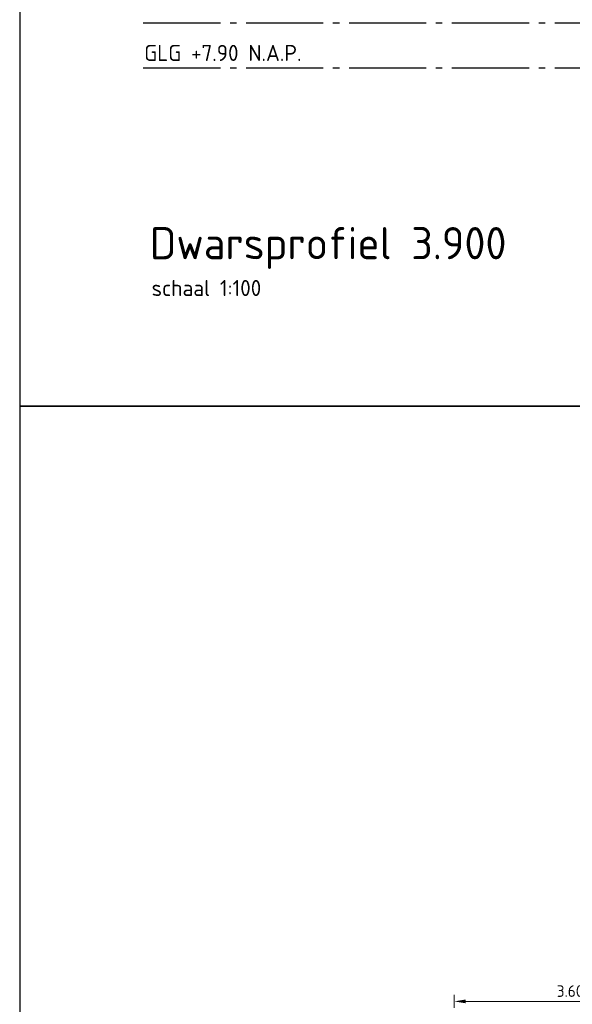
# Model space of a CAD drawing. Header units: metres. Extents: x 180716 to 180809, y 418548 to 418668.
# Tile 77 of 148: x 180716 to 180725, y 418618 to 418634. Entities that reach past the tile are written whole.
import ezdxf

# ---------------------------------------------------------------- set-up
doc = ezdxf.new("R2010")
doc.units = ezdxf.units.M
doc.linetypes.add('AL-NAP_LIJN', pattern=[15.25, 12, -1.5, 0.25, -1.5])
doc.layers.get('Defpoints').update_dxf_attribs({"lineweight": 0})
for name, color, linetype, lineweight in [('N-WE-VH-M', 7, 'Continuous', 18), ('N-WE-WH-WATERPEIL_WINTERPEIL-GD', 150, 'AL-NAP_LIJN', 25), ('N-WE-WH-WATERPEIL_ZOMERPEIL-GD', 150, 'AL-NAP_LIJN', 25), ('X-XX-AL-AANKLEDING-T25', 7, 'Continuous', 25), ('X-XX-AL-AANKLEDING-T50', 7, 'Continuous', 30), ('X-XX-AL-PRINCIPEPROFIEL-T25', 6, 'Continuous', 25)]:
    doc.layers.add(name, color=color, linetype=linetype, lineweight=lineweight)
doc.layers.add('X-XX-AL-HULPLIJN-GD', color=155, linetype='Continuous', lineweight=25, plot=False)
doc.styles.add('NLCS-ISO-M100-T18', font='NLCS-ISO.ttf', dxfattribs={"height": 0.18})
doc.styles.add('NLCS-ISO-M100-T25', font='NLCS-ISO.ttf', dxfattribs={"height": 0.25})
doc.styles.add('NLCS-ISO-M100-T50', font='NLCS-ISO.ttf', dxfattribs={"height": 0.5})
doc.dimstyles.new('NLCS-M100-T18-PIJL_L2_H1', dxfattribs={"dimscale": 0.1, "dimtxt": 2.5, "dimasz": 1.8, "dimexe": 2, "dimexo": 2, "dimgap": 0.7, "dimtad": 1, "dimzin": 0, "dimdsep": 46, "dimtxsty": 'NLCS-ISO-M100-T18', "dimcen": 0, "dimdle": 2, "dimclrd": 256, "dimclre": 256, "dimclrt": 1, "dimadec": 1, "dimazin": 0, "dimtfac": 1, "dimtdec": 3, "dimtofl": 0, "dimtmove": 0, "dimatfit": 3, "dimfxl": 2, "dimfxlon": 1, "dimtfillclr": 256, "dimtolj": 1, "dimtzin": 0, "dimlwd": -1, "dimlwe": -1, "dimarcsym": 0})

# ---------------------------------------------------------------- blocks, each defined once
blk = doc.blocks.new('*D31')
at = {"layer": 'Defpoints', "color": 0, "transparency": 16777216}
for p in [(180726.511, 418618.407), (180726.511, 418614.627), (180722.911, 418614.52)]:
    blk.add_point(p, dxfattribs=at)
at = {"layer": 'N-WE-VH-M', "transparency": 16777216}
for p, q in [((180722.911, 418618.307), (180722.911, 418618.507)), ((180723.091, 418618.407), (180726.331, 418618.407)), ((180726.511, 418618.307), (180726.511, 418618.507))]:
    blk.add_line(p, q, dxfattribs=at)
for points in [[(180723.091, 418618.437), (180723.091, 418618.377), (180722.911, 418618.407)], [(180726.331, 418618.437), (180726.331, 418618.377), (180726.511, 418618.407)]]:
    blk.add_solid(points, dxfattribs=at)
at = {"layer": 'N-WE-VH-M', "color": 1, "transparency": 16777216, "insert": (180724.711, 418618.567), "char_height": 0.18, "attachment_point": 5, "style": 'NLCS-ISO-M100-T18'}
blk.add_mtext('\\A1;3.60', dxfattribs=at)

msp = doc.modelspace()

# ---------------------------------------------------------------- linework, layer by layer
at = {"layer": 'N-WE-WH-WATERPEIL_WINTERPEIL-GD', "ltscale": 0.1, "flags": 128}
msp.add_lwpolyline([(180718.075, 418632.913), (180749.494, 418632.913)], dxfattribs=at)
at = {"layer": 'N-WE-WH-WATERPEIL_ZOMERPEIL-GD', "ltscale": 0.1, "flags": 128}
msp.add_lwpolyline([(180718.075, 418633.613), (180749.494, 418633.613)], dxfattribs=at)
at = {"layer": 'X-XX-AL-HULPLIJN-GD', "flags": 128}
for points in [[(180756.155, 418647.659), (180716.155, 418647.659), (180716.155, 418627.659), (180756.155, 418627.659)], [(180756.155, 418627.659), (180716.155, 418627.659), (180716.155, 418607.659), (180756.155, 418607.659)]]:
    msp.add_lwpolyline(points, close=True, dxfattribs=at)

# ---------------------------------------------------------------- texts
at = {"layer": 'X-XX-AL-AANKLEDING-T25', "style": 'NLCS-ISO-M100-T25'}
msp.add_text('schaal 1:100', height=0.25, dxfattribs=at).set_placement((180718.206, 418629.368))
at = {"layer": 'X-XX-AL-AANKLEDING-T50', "style": 'NLCS-ISO-M100-T50'}
msp.add_text('Dwarsprofiel 3.900', height=0.5, dxfattribs=at).set_placement((180718.179, 418629.94))
at = {"layer": 'X-XX-AL-PRINCIPEPROFIEL-T25', "insert": (180718.091, 418633.271), "char_height": 0.25, "width": 3.9656, "attachment_point": 1, "rotation": 0, "style": 'NLCS-ISO-M100-T25'}
msp.add_mtext('GLG +7.90 N.A.P.', dxfattribs=at)

# ---------------------------------------------------------------- dimensions: what is measured, and where the dimension line sits
at = {"layer": 'N-WE-VH-M'}
dim = msp.add_linear_dim(base=(180726.511, 418618.407), p1=(180722.911, 418614.52), p2=(180726.511, 418614.627), dimstyle='NLCS-M100-T18-PIJL_L2_H1', override={"dimexe": 1, "dimexo": 1, "dimdle": 1, "dimtofl": 1, "dimfxl": 1}, dxfattribs=at)
dim.commit()
dim.dimension.update_dxf_attribs({"geometry": '*D31', "text_midpoint": (180724.711, 418618.407), "dimtype": 160})

doc.saveas('drawing.dxf')
